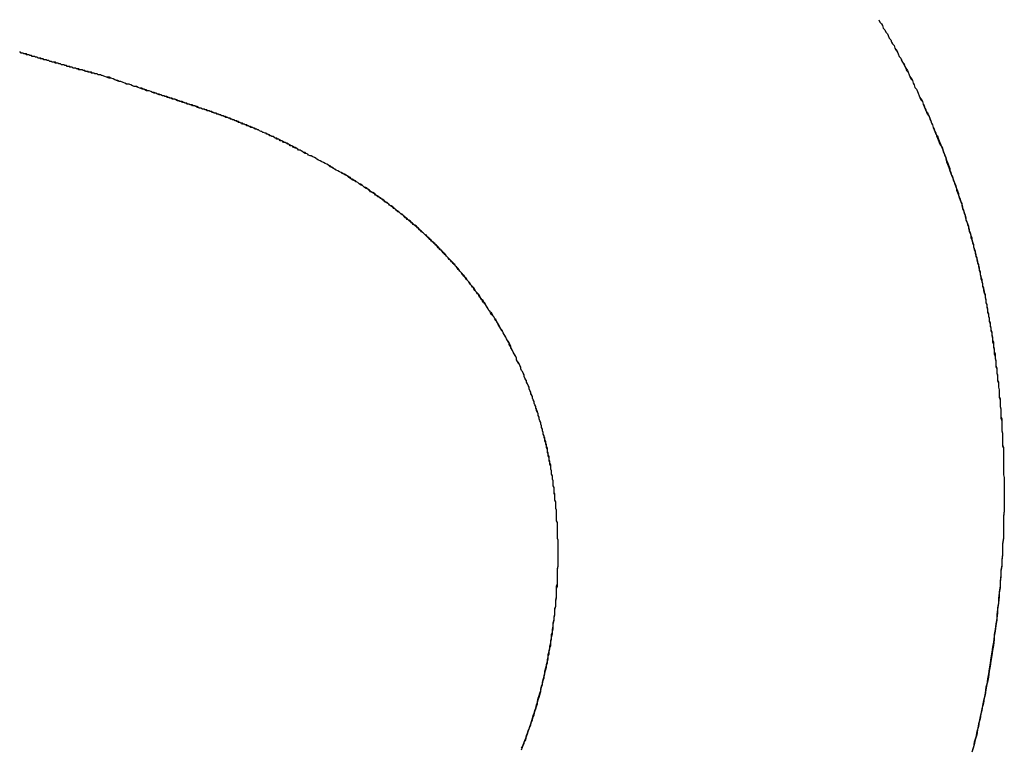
# Model space of a CAD drawing. Extents: x -55 to 3310, y -427 to 1727.
# Tile 38 of 79: x 1014.911 to 1016.09, y 529.689 to 530.56. Entities that reach past the tile are written whole.
import ezdxf

# ---------------------------------------------------------------- set-up
doc = ezdxf.new("R2010")
doc.units = 0
doc.linetypes.add('DURCHGEHEND', pattern=[0])
doc.layers.add('KF_PASSIO_SUB_15_FRONT', color=7, linetype='DURCHGEHEND')

# ---------------------------------------------------------------- blocks, each defined once
blk = doc.blocks.new('KF_PASSIO_SUB_15_FRONT')
at = {"layer": 'KF_PASSIO_SUB_15_FRONT'}
for points in [[(-214.343, -391.203, 0), (-214.342, -391.206, 0), (-214.34, -391.208, 0), (-214.339, -391.21, 0), (-214.338, -391.213, 0), (-214.336, -391.215, 0), (-214.335, -391.218, 0), (-214.333, -391.22, 0), (-214.332, -391.222, 0), (-214.331, -391.225, 0), (-214.329, -391.227, 0), (-214.328, -391.23, 0), (-214.327, -391.232, 0), (-214.325, -391.234, 0), (-214.324, -391.237, 0), (-214.323, -391.239, 0), (-214.321, -391.242, 0), (-214.32, -391.244, 0), (-214.319, -391.247, 0), (-214.317, -391.249, 0), (-214.316, -391.251, 0), (-214.315, -391.254, 0), (-214.313, -391.256, 0), (-214.312, -391.259, 0), (-214.311, -391.261, 0), (-214.31, -391.264, 0), (-214.308, -391.266, 0), (-214.307, -391.269, 0), (-214.306, -391.271, 0), (-214.305, -391.274, 0), (-214.303, -391.276, 0), (-214.302, -391.279, 0), (-214.301, -391.281, 0), (-214.3, -391.284, 0), (-214.298, -391.286, 0), (-214.297, -391.289, 0), (-214.296, -391.291, 0), (-214.295, -391.294, 0), (-214.294, -391.296, 0), (-214.293, -391.299, 0), (-214.291, -391.301, 0), (-214.29, -391.304, 0), (-214.289, -391.306, 0), (-214.288, -391.309, 0), (-214.287, -391.311, 0), (-214.286, -391.314, 0), (-214.285, -391.316, 0), (-214.283, -391.319, 0), (-214.282, -391.321, 0), (-214.281, -391.324, 0), (-214.28, -391.327, 0), (-214.279, -391.329, 0), (-214.278, -391.332, 0), (-214.277, -391.334, 0), (-214.276, -391.337, 0), (-214.275, -391.339, 0), (-214.274, -391.342, 0), (-214.273, -391.345, 0), (-214.272, -391.347, 0), (-214.271, -391.35, 0), (-214.27, -391.352, 0), (-214.268, -391.355, 0), (-214.267, -391.357, 0), (-214.266, -391.36, 0), (-214.265, -391.363, 0), (-214.264, -391.365, 0), (-214.263, -391.368, 0), (-214.263, -391.37, 0), (-214.262, -391.373, 0), (-214.261, -391.376, 0), (-214.26, -391.378, 0), (-214.259, -391.381, 0), (-214.258, -391.384, 0), (-214.257, -391.386, 0), (-214.256, -391.389, 0), (-214.255, -391.391, 0), (-214.254, -391.394, 0), (-214.253, -391.397, 0), (-214.252, -391.399, 0), (-214.251, -391.402, 0), (-214.25, -391.405, 0), (-214.25, -391.407, 0), (-214.249, -391.41, 0), (-214.248, -391.413, 0), (-214.247, -391.415, 0), (-214.246, -391.418, 0), (-214.245, -391.421, 0), (-214.244, -391.423, 0), (-214.244, -391.426, 0), (-214.243, -391.429, 0), (-214.242, -391.431, 0), (-214.241, -391.434, 0), (-214.24, -391.437, 0), (-214.24, -391.439, 0), (-214.239, -391.442, 0), (-214.238, -391.445, 0), (-214.237, -391.447, 0), (-214.236, -391.45, 0), (-214.236, -391.453, 0), (-214.235, -391.456, 0), (-214.234, -391.458, 0), (-214.233, -391.461, 0), (-214.233, -391.464, 0), (-214.232, -391.466, 0), (-214.231, -391.469, 0), (-214.23, -391.472, 0), (-214.23, -391.475, 0), (-214.229, -391.477, 0), (-214.228, -391.48, 0), (-214.228, -391.483, 0), (-214.227, -391.486, 0), (-214.226, -391.488, 0), (-214.226, -391.491, 0), (-214.225, -391.494, 0), (-214.224, -391.496, 0), (-214.224, -391.499, 0), (-214.223, -391.502, 0), (-214.222, -391.505, 0), (-214.222, -391.508, 0), (-214.221, -391.51, 0), (-214.221, -391.513, 0), (-214.22, -391.516, 0), (-214.219, -391.519, 0), (-214.219, -391.521, 0), (-214.218, -391.524, 0), (-214.218, -391.527, 0), (-214.217, -391.53, 0), (-214.216, -391.532, 0), (-214.216, -391.535, 0), (-214.215, -391.538, 0), (-214.215, -391.541, 0), (-214.214, -391.544, 0), (-214.214, -391.546, 0), (-214.213, -391.549, 0), (-214.213, -391.552, 0), (-214.212, -391.555, 0), (-214.212, -391.558, 0), (-214.211, -391.56, 0), (-214.211, -391.563, 0), (-214.21, -391.566, 0), (-214.21, -391.569, 0), (-214.209, -391.572, 0), (-214.209, -391.574, 0), (-214.208, -391.577, 0), (-214.208, -391.58, 0), (-214.207, -391.583, 0), (-214.207, -391.586, 0), (-214.207, -391.589, 0), (-214.206, -391.591, 0), (-214.206, -391.594, 0), (-214.205, -391.597, 0), (-214.205, -391.6, 0), (-214.205, -391.603, 0), (-214.204, -391.606, 0), (-214.204, -391.608, 0), (-214.203, -391.611, 0), (-214.203, -391.614, 0), (-214.203, -391.617, 0), (-214.202, -391.62, 0), (-214.202, -391.623, 0), (-214.202, -391.626, 0), (-214.201, -391.628, 0), (-214.201, -391.631, 0), (-214.201, -391.634, 0), (-214.2, -391.637, 0), (-214.2, -391.64, 0), (-214.2, -391.643, 0), (-214.199, -391.646, 0), (-214.199, -391.649, 0), (-214.199, -391.651, 0), (-214.199, -391.654, 0), (-214.198, -391.657, 0), (-214.198, -391.66, 0), (-214.198, -391.663, 0), (-214.198, -391.666, 0), (-214.197, -391.669, 0), (-214.197, -391.672, 0), (-214.197, -391.675, 0), (-214.197, -391.677, 0), (-214.197, -391.68, 0), (-214.196, -391.683, 0), (-214.196, -391.686, 0), (-214.196, -391.689, 0), (-214.196, -391.692, 0), (-214.196, -391.695, 0), (-214.195, -391.698, 0), (-214.195, -391.701, 0), (-214.195, -391.704, 0), (-214.195, -391.707, 0), (-214.195, -391.709, 0), (-214.195, -391.712, 0), (-214.194, -391.715, 0), (-214.194, -391.718, 0), (-214.194, -391.721, 0), (-214.194, -391.724, 0), (-214.194, -391.727, 0), (-214.194, -391.73, 0), (-214.194, -391.733, 0), (-214.194, -391.736, 0), (-214.194, -391.739, 0), (-214.194, -391.742, 0), (-214.194, -391.745, 0), (-214.194, -391.748, 0), (-214.193, -391.751, 0), (-214.193, -391.753, 0), (-214.193, -391.756, 0), (-214.193, -391.759, 0), (-214.193, -391.762, 0), (-214.193, -391.765, 0), (-214.193, -391.768, 0), (-214.193, -391.771, 0)], [(-214.343, -391.203, 0), (-214.342, -391.206, 0), (-214.34, -391.208, 0), (-214.339, -391.21, 0), (-214.338, -391.213, 0), (-214.336, -391.215, 0), (-214.335, -391.218, 0), (-214.333, -391.22, 0), (-214.332, -391.222, 0), (-214.331, -391.225, 0), (-214.329, -391.227, 0), (-214.328, -391.23, 0), (-214.327, -391.232, 0), (-214.325, -391.234, 0), (-214.324, -391.237, 0), (-214.322, -391.239, 0), (-214.321, -391.242, 0), (-214.32, -391.244, 0), (-214.319, -391.247, 0), (-214.317, -391.249, 0), (-214.316, -391.252, 0), (-214.315, -391.254, 0), (-214.313, -391.257, 0), (-214.312, -391.259, 0), (-214.311, -391.261, 0), (-214.309, -391.264, 0), (-214.308, -391.266, 0), (-214.307, -391.269, 0), (-214.306, -391.271, 0), (-214.304, -391.274, 0), (-214.303, -391.276, 0), (-214.302, -391.279, 0), (-214.301, -391.281, 0), (-214.3, -391.284, 0), (-214.298, -391.286, 0), (-214.297, -391.289, 0), (-214.296, -391.291, 0), (-214.295, -391.294, 0), (-214.294, -391.296, 0), (-214.292, -391.299, 0), (-214.291, -391.301, 0), (-214.29, -391.304, 0), (-214.289, -391.307, 0), (-214.288, -391.309, 0), (-214.287, -391.312, 0), (-214.285, -391.314, 0), (-214.284, -391.317, 0), (-214.283, -391.319, 0), (-214.282, -391.322, 0), (-214.281, -391.324, 0), (-214.28, -391.327, 0), (-214.279, -391.329, 0), (-214.278, -391.332, 0), (-214.277, -391.335, 0), (-214.276, -391.337, 0), (-214.275, -391.34, 0), (-214.273, -391.342, 0), (-214.272, -391.345, 0), (-214.271, -391.348, 0), (-214.27, -391.35, 0), (-214.269, -391.353, 0), (-214.268, -391.355, 0), (-214.267, -391.358, 0), (-214.266, -391.361, 0), (-214.265, -391.363, 0), (-214.264, -391.366, 0), (-214.263, -391.368, 0), (-214.262, -391.371, 0), (-214.261, -391.374, 0), (-214.26, -391.376, 0), (-214.259, -391.379, 0), (-214.258, -391.381, 0), (-214.258, -391.384, 0), (-214.257, -391.387, 0), (-214.256, -391.389, 0), (-214.255, -391.392, 0), (-214.254, -391.395, 0), (-214.253, -391.397, 0), (-214.252, -391.4, 0), (-214.251, -391.403, 0), (-214.25, -391.405, 0), (-214.249, -391.408, 0), (-214.248, -391.411, 0), (-214.248, -391.413, 0), (-214.247, -391.416, 0), (-214.246, -391.419, 0), (-214.245, -391.421, 0), (-214.244, -391.424, 0), (-214.243, -391.427, 0), (-214.243, -391.429, 0), (-214.242, -391.432, 0), (-214.241, -391.435, 0), (-214.24, -391.437, 0), (-214.239, -391.44, 0), (-214.239, -391.443, 0), (-214.238, -391.445, 0), (-214.237, -391.448, 0), (-214.236, -391.451, 0), (-214.235, -391.454, 0), (-214.235, -391.456, 0), (-214.234, -391.459, 0), (-214.233, -391.462, 0), (-214.232, -391.464, 0), (-214.232, -391.467, 0), (-214.231, -391.47, 0), (-214.23, -391.473, 0), (-214.23, -391.475, 0), (-214.229, -391.478, 0), (-214.228, -391.481, 0), (-214.227, -391.484, 0), (-214.227, -391.486, 0), (-214.226, -391.489, 0), (-214.225, -391.492, 0), (-214.225, -391.494, 0), (-214.224, -391.497, 0), (-214.223, -391.5, 0), (-214.223, -391.503, 0), (-214.222, -391.506, 0), (-214.222, -391.508, 0), (-214.221, -391.511, 0), (-214.22, -391.514, 0), (-214.22, -391.517, 0), (-214.219, -391.519, 0), (-214.219, -391.522, 0), (-214.218, -391.525, 0), (-214.217, -391.528, 0), (-214.217, -391.53, 0), (-214.216, -391.533, 0), (-214.216, -391.536, 0), (-214.215, -391.539, 0), (-214.215, -391.542, 0), (-214.214, -391.544, 0), (-214.214, -391.547, 0), (-214.213, -391.55, 0), (-214.213, -391.553, 0), (-214.212, -391.556, 0), (-214.212, -391.558, 0), (-214.211, -391.561, 0), (-214.211, -391.564, 0), (-214.21, -391.567, 0), (-214.21, -391.57, 0), (-214.209, -391.572, 0), (-214.209, -391.575, 0), (-214.208, -391.578, 0), (-214.208, -391.581, 0), (-214.207, -391.584, 0), (-214.207, -391.587, 0), (-214.206, -391.589, 0), (-214.206, -391.592, 0), (-214.206, -391.595, 0), (-214.205, -391.598, 0), (-214.205, -391.601, 0), (-214.204, -391.603, 0), (-214.204, -391.606, 0), (-214.204, -391.609, 0), (-214.203, -391.612, 0), (-214.203, -391.615, 0), (-214.203, -391.618, 0), (-214.202, -391.621, 0), (-214.202, -391.623, 0), (-214.202, -391.626, 0), (-214.201, -391.629, 0), (-214.201, -391.632, 0), (-214.201, -391.635, 0), (-214.2, -391.638, 0), (-214.2, -391.641, 0), (-214.2, -391.643, 0), (-214.199, -391.646, 0), (-214.199, -391.649, 0), (-214.199, -391.652, 0), (-214.199, -391.655, 0), (-214.198, -391.658, 0), (-214.198, -391.661, 0), (-214.198, -391.664, 0), (-214.198, -391.666, 0), (-214.197, -391.669, 0), (-214.197, -391.672, 0), (-214.197, -391.675, 0), (-214.197, -391.678, 0), (-214.196, -391.681, 0), (-214.196, -391.684, 0), (-214.196, -391.687, 0), (-214.196, -391.69, 0), (-214.196, -391.692, 0), (-214.196, -391.695, 0), (-214.195, -391.698, 0), (-214.195, -391.701, 0), (-214.195, -391.704, 0), (-214.195, -391.707, 0), (-214.195, -391.71, 0), (-214.195, -391.713, 0), (-214.194, -391.716, 0), (-214.194, -391.719, 0), (-214.194, -391.721, 0), (-214.194, -391.724, 0), (-214.194, -391.727, 0), (-214.194, -391.73, 0), (-214.194, -391.733, 0), (-214.194, -391.736, 0), (-214.194, -391.739, 0), (-214.194, -391.742, 0), (-214.194, -391.745, 0), (-214.194, -391.748, 0), (-214.193, -391.751, 0), (-214.193, -391.754, 0), (-214.193, -391.757, 0), (-214.193, -391.759, 0), (-214.193, -391.762, 0), (-214.193, -391.765, 0), (-214.193, -391.768, 0), (-214.193, -391.771, 0)], [(-215.273, -391.27, 0), (-215.274, -391.27, 0), (-215.275, -391.269, 0), (-215.276, -391.269, 0), (-215.277, -391.269, 0), (-215.278, -391.269, 0), (-215.279, -391.268, 0), (-215.28, -391.268, 0), (-215.281, -391.268, 0), (-215.282, -391.268, 0), (-215.283, -391.267, 0), (-215.284, -391.267, 0), (-215.285, -391.267, 0), (-215.286, -391.267, 0), (-215.287, -391.266, 0), (-215.288, -391.266, 0), (-215.289, -391.266, 0), (-215.29, -391.266, 0), (-215.291, -391.265, 0), (-215.292, -391.265, 0), (-215.292, -391.265, 0), (-215.293, -391.265, 0), (-215.294, -391.264, 0), (-215.295, -391.264, 0), (-215.296, -391.264, 0), (-215.297, -391.263, 0), (-215.298, -391.263, 0), (-215.3, -391.263, 0), (-215.301, -391.263, 0), (-215.302, -391.262, 0), (-215.303, -391.262, 0), (-215.304, -391.262, 0), (-215.305, -391.261, 0), (-215.306, -391.261, 0), (-215.307, -391.261, 0), (-215.308, -391.261, 0), (-215.309, -391.26, 0), (-215.31, -391.26, 0), (-215.311, -391.26, 0), (-215.312, -391.26, 0), (-215.313, -391.259, 0), (-215.314, -391.259, 0), (-215.315, -391.259, 0), (-215.316, -391.258, 0), (-215.317, -391.258, 0), (-215.318, -391.258, 0), (-215.319, -391.257, 0), (-215.32, -391.257, 0), (-215.321, -391.257, 0), (-215.322, -391.257, 0), (-215.323, -391.256, 0), (-215.324, -391.256, 0), (-215.325, -391.256, 0), (-215.326, -391.255, 0), (-215.327, -391.255, 0), (-215.328, -391.255, 0), (-215.329, -391.255, 0), (-215.331, -391.254, 0), (-215.332, -391.254, 0), (-215.333, -391.254, 0), (-215.334, -391.253, 0), (-215.335, -391.253, 0), (-215.336, -391.253, 0), (-215.337, -391.252, 0), (-215.338, -391.252, 0), (-215.339, -391.252, 0), (-215.34, -391.251, 0), (-215.341, -391.251, 0), (-215.342, -391.251, 0), (-215.343, -391.251, 0), (-215.344, -391.25, 0), (-215.346, -391.25, 0), (-215.347, -391.25, 0), (-215.348, -391.249, 0), (-215.349, -391.249, 0), (-215.35, -391.249, 0), (-215.351, -391.248, 0), (-215.352, -391.248, 0), (-215.353, -391.248, 0), (-215.354, -391.247, 0), (-215.355, -391.247, 0), (-215.357, -391.247, 0), (-215.358, -391.246, 0), (-215.359, -391.246, 0), (-215.36, -391.246, 0), (-215.361, -391.245, 0), (-215.362, -391.245, 0), (-215.363, -391.245, 0), (-215.364, -391.244, 0), (-215.365, -391.244, 0), (-215.367, -391.244, 0), (-215.368, -391.243, 0), (-215.369, -391.243, 0), (-215.37, -391.243, 0), (-215.371, -391.242, 0), (-215.372, -391.242, 0)], [(-215.273, -391.27, 0), (-215.274, -391.27, 0), (-215.275, -391.269, 0), (-215.276, -391.269, 0), (-215.277, -391.269, 0), (-215.278, -391.269, 0), (-215.279, -391.268, 0), (-215.28, -391.268, 0), (-215.281, -391.268, 0), (-215.282, -391.268, 0), (-215.283, -391.267, 0), (-215.284, -391.267, 0), (-215.285, -391.267, 0), (-215.286, -391.266, 0), (-215.287, -391.266, 0), (-215.288, -391.266, 0), (-215.289, -391.266, 0), (-215.29, -391.265, 0), (-215.291, -391.265, 0), (-215.292, -391.265, 0), (-215.293, -391.265, 0), (-215.294, -391.264, 0), (-215.295, -391.264, 0), (-215.296, -391.264, 0), (-215.297, -391.263, 0), (-215.298, -391.263, 0), (-215.299, -391.263, 0), (-215.3, -391.263, 0), (-215.301, -391.262, 0), (-215.302, -391.262, 0), (-215.303, -391.262, 0), (-215.305, -391.261, 0), (-215.306, -391.261, 0), (-215.307, -391.261, 0), (-215.308, -391.261, 0), (-215.309, -391.26, 0), (-215.31, -391.26, 0), (-215.311, -391.26, 0), (-215.312, -391.259, 0), (-215.313, -391.259, 0), (-215.314, -391.259, 0), (-215.315, -391.259, 0), (-215.316, -391.258, 0), (-215.317, -391.258, 0), (-215.318, -391.258, 0), (-215.319, -391.257, 0), (-215.32, -391.257, 0), (-215.321, -391.257, 0), (-215.322, -391.257, 0), (-215.323, -391.256, 0), (-215.324, -391.256, 0), (-215.325, -391.256, 0), (-215.326, -391.255, 0), (-215.327, -391.255, 0), (-215.328, -391.255, 0), (-215.329, -391.254, 0), (-215.331, -391.254, 0), (-215.332, -391.254, 0), (-215.333, -391.254, 0), (-215.334, -391.253, 0), (-215.335, -391.253, 0), (-215.336, -391.253, 0), (-215.337, -391.252, 0), (-215.338, -391.252, 0), (-215.339, -391.252, 0), (-215.34, -391.251, 0), (-215.341, -391.251, 0), (-215.342, -391.251, 0), (-215.343, -391.251, 0), (-215.344, -391.25, 0), (-215.345, -391.25, 0), (-215.346, -391.25, 0), (-215.347, -391.249, 0), (-215.349, -391.249, 0), (-215.35, -391.249, 0), (-215.351, -391.248, 0), (-215.352, -391.248, 0), (-215.353, -391.248, 0), (-215.354, -391.247, 0), (-215.355, -391.247, 0), (-215.356, -391.247, 0), (-215.357, -391.247, 0), (-215.358, -391.246, 0), (-215.359, -391.246, 0), (-215.36, -391.246, 0), (-215.361, -391.245, 0), (-215.362, -391.245, 0), (-215.364, -391.245, 0), (-215.365, -391.244, 0), (-215.366, -391.244, 0), (-215.367, -391.244, 0), (-215.368, -391.243, 0), (-215.369, -391.243, 0), (-215.37, -391.243, 0), (-215.371, -391.242, 0), (-215.372, -391.242, 0)], [(-215.019, -391.368, 0), (-215.021, -391.367, 0), (-215.023, -391.366, 0), (-215.024, -391.366, 0), (-215.026, -391.365, 0), (-215.027, -391.364, 0), (-215.029, -391.363, 0), (-215.03, -391.362, 0), (-215.032, -391.362, 0), (-215.033, -391.361, 0), (-215.035, -391.36, 0), (-215.036, -391.359, 0), (-215.038, -391.359, 0), (-215.039, -391.358, 0), (-215.041, -391.357, 0), (-215.042, -391.356, 0), (-215.044, -391.356, 0), (-215.045, -391.355, 0), (-215.046, -391.354, 0), (-215.048, -391.354, 0), (-215.049, -391.353, 0), (-215.05, -391.352, 0), (-215.052, -391.351, 0), (-215.053, -391.351, 0), (-215.054, -391.35, 0), (-215.056, -391.35, 0), (-215.057, -391.349, 0), (-215.058, -391.348, 0), (-215.06, -391.348, 0), (-215.061, -391.347, 0), (-215.062, -391.346, 0), (-215.064, -391.346, 0), (-215.065, -391.345, 0), (-215.066, -391.345, 0), (-215.067, -391.344, 0), (-215.069, -391.343, 0), (-215.07, -391.343, 0), (-215.071, -391.342, 0), (-215.072, -391.342, 0), (-215.074, -391.341, 0), (-215.075, -391.34, 0), (-215.076, -391.34, 0), (-215.077, -391.339, 0), (-215.078, -391.339, 0), (-215.08, -391.338, 0), (-215.081, -391.338, 0), (-215.082, -391.337, 0), (-215.083, -391.337, 0), (-215.085, -391.336, 0), (-215.086, -391.335, 0), (-215.087, -391.335, 0), (-215.088, -391.334, 0), (-215.089, -391.334, 0), (-215.091, -391.333, 0), (-215.092, -391.333, 0), (-215.093, -391.332, 0), (-215.094, -391.332, 0), (-215.096, -391.331, 0), (-215.097, -391.331, 0), (-215.098, -391.33, 0), (-215.099, -391.33, 0), (-215.1, -391.329, 0), (-215.102, -391.329, 0), (-215.103, -391.328, 0), (-215.104, -391.328, 0), (-215.105, -391.327, 0), (-215.107, -391.327, 0), (-215.108, -391.326, 0), (-215.109, -391.326, 0), (-215.11, -391.325, 0), (-215.112, -391.325, 0), (-215.113, -391.324, 0), (-215.114, -391.324, 0), (-215.116, -391.323, 0), (-215.117, -391.323, 0), (-215.118, -391.322, 0), (-215.119, -391.322, 0), (-215.121, -391.321, 0), (-215.122, -391.321, 0), (-215.123, -391.32, 0), (-215.125, -391.32, 0), (-215.126, -391.319, 0), (-215.127, -391.319, 0), (-215.129, -391.318, 0), (-215.13, -391.318, 0), (-215.132, -391.317, 0), (-215.133, -391.317, 0), (-215.134, -391.316, 0), (-215.136, -391.316, 0), (-215.137, -391.315, 0), (-215.139, -391.315, 0), (-215.14, -391.314, 0), (-215.141, -391.314, 0), (-215.143, -391.313, 0), (-215.144, -391.313, 0), (-215.146, -391.312, 0), (-215.147, -391.312, 0), (-215.149, -391.311, 0), (-215.15, -391.311, 0), (-215.152, -391.31, 0), (-215.153, -391.31, 0), (-215.155, -391.309, 0), (-215.157, -391.309, 0), (-215.158, -391.308, 0), (-215.16, -391.307, 0), (-215.161, -391.307, 0), (-215.163, -391.306, 0), (-215.165, -391.306, 0), (-215.166, -391.305, 0), (-215.168, -391.305, 0), (-215.17, -391.304, 0), (-215.171, -391.304, 0), (-215.173, -391.303, 0), (-215.175, -391.302, 0), (-215.177, -391.302, 0), (-215.178, -391.301, 0), (-215.18, -391.301, 0), (-215.182, -391.3, 0), (-215.184, -391.299, 0), (-215.185, -391.299, 0), (-215.187, -391.298, 0), (-215.189, -391.298, 0), (-215.191, -391.297, 0), (-215.193, -391.296, 0), (-215.195, -391.296, 0), (-215.197, -391.295, 0), (-215.199, -391.294, 0), (-215.201, -391.294, 0), (-215.203, -391.293, 0), (-215.205, -391.293, 0), (-215.207, -391.292, 0), (-215.209, -391.291, 0), (-215.211, -391.291, 0), (-215.213, -391.29, 0), (-215.215, -391.289, 0), (-215.217, -391.288, 0), (-215.219, -391.288, 0), (-215.221, -391.287, 0), (-215.223, -391.286, 0), (-215.225, -391.286, 0), (-215.228, -391.285, 0), (-215.23, -391.284, 0), (-215.232, -391.283, 0), (-215.234, -391.283, 0), (-215.237, -391.282, 0), (-215.239, -391.281, 0), (-215.241, -391.28, 0), (-215.243, -391.28, 0), (-215.246, -391.279, 0), (-215.248, -391.278, 0), (-215.251, -391.277, 0), (-215.253, -391.277, 0), (-215.255, -391.276, 0), (-215.258, -391.275, 0), (-215.26, -391.274, 0), (-215.263, -391.273, 0), (-215.265, -391.273, 0), (-215.268, -391.272, 0), (-215.27, -391.271, 0), (-215.273, -391.27, 0)], [(-215.019, -391.368, 0), (-215.021, -391.367, 0), (-215.023, -391.366, 0), (-215.024, -391.366, 0), (-215.026, -391.365, 0), (-215.027, -391.364, 0), (-215.029, -391.363, 0), (-215.03, -391.363, 0), (-215.032, -391.362, 0), (-215.033, -391.361, 0), (-215.035, -391.36, 0), (-215.036, -391.359, 0), (-215.038, -391.359, 0), (-215.039, -391.358, 0), (-215.04, -391.357, 0), (-215.042, -391.357, 0), (-215.043, -391.356, 0), (-215.045, -391.355, 0), (-215.046, -391.354, 0), (-215.047, -391.354, 0), (-215.049, -391.353, 0), (-215.05, -391.352, 0), (-215.051, -391.352, 0), (-215.053, -391.351, 0), (-215.054, -391.35, 0), (-215.055, -391.35, 0), (-215.057, -391.349, 0), (-215.058, -391.348, 0), (-215.059, -391.348, 0), (-215.061, -391.347, 0), (-215.062, -391.346, 0), (-215.063, -391.346, 0), (-215.064, -391.345, 0), (-215.066, -391.345, 0), (-215.067, -391.344, 0), (-215.068, -391.343, 0), (-215.07, -391.343, 0), (-215.071, -391.342, 0), (-215.072, -391.342, 0), (-215.073, -391.341, 0), (-215.075, -391.34, 0), (-215.076, -391.34, 0), (-215.077, -391.339, 0), (-215.078, -391.339, 0), (-215.08, -391.338, 0), (-215.081, -391.338, 0), (-215.082, -391.337, 0), (-215.083, -391.337, 0), (-215.085, -391.336, 0), (-215.086, -391.335, 0), (-215.087, -391.335, 0), (-215.088, -391.334, 0), (-215.09, -391.334, 0), (-215.091, -391.333, 0), (-215.092, -391.333, 0), (-215.093, -391.332, 0), (-215.095, -391.332, 0), (-215.096, -391.331, 0), (-215.097, -391.331, 0), (-215.098, -391.33, 0), (-215.1, -391.33, 0), (-215.101, -391.329, 0), (-215.102, -391.329, 0), (-215.103, -391.328, 0), (-215.105, -391.328, 0), (-215.106, -391.327, 0), (-215.107, -391.327, 0), (-215.108, -391.326, 0), (-215.11, -391.326, 0), (-215.111, -391.325, 0), (-215.112, -391.324, 0), (-215.114, -391.324, 0), (-215.115, -391.323, 0), (-215.116, -391.323, 0), (-215.118, -391.322, 0), (-215.119, -391.322, 0), (-215.12, -391.321, 0), (-215.122, -391.321, 0), (-215.123, -391.32, 0), (-215.124, -391.32, 0), (-215.126, -391.319, 0), (-215.127, -391.319, 0), (-215.128, -391.318, 0), (-215.13, -391.318, 0), (-215.131, -391.317, 0), (-215.132, -391.317, 0), (-215.134, -391.316, 0), (-215.135, -391.316, 0), (-215.137, -391.315, 0), (-215.138, -391.315, 0), (-215.14, -391.314, 0), (-215.141, -391.314, 0), (-215.142, -391.313, 0), (-215.144, -391.313, 0), (-215.145, -391.312, 0), (-215.147, -391.312, 0), (-215.148, -391.311, 0), (-215.15, -391.311, 0), (-215.151, -391.31, 0), (-215.153, -391.31, 0), (-215.155, -391.309, 0), (-215.156, -391.309, 0), (-215.158, -391.308, 0), (-215.159, -391.308, 0), (-215.161, -391.307, 0), (-215.162, -391.306, 0), (-215.164, -391.306, 0), (-215.166, -391.305, 0), (-215.167, -391.305, 0), (-215.169, -391.304, 0), (-215.171, -391.304, 0), (-215.172, -391.303, 0), (-215.174, -391.303, 0), (-215.176, -391.302, 0), (-215.178, -391.301, 0), (-215.179, -391.301, 0), (-215.181, -391.3, 0), (-215.183, -391.3, 0), (-215.185, -391.299, 0), (-215.186, -391.298, 0), (-215.188, -391.298, 0), (-215.19, -391.297, 0), (-215.192, -391.297, 0), (-215.194, -391.296, 0), (-215.196, -391.295, 0), (-215.198, -391.295, 0), (-215.199, -391.294, 0), (-215.201, -391.294, 0), (-215.203, -391.293, 0), (-215.205, -391.292, 0), (-215.207, -391.292, 0), (-215.209, -391.291, 0), (-215.211, -391.29, 0), (-215.213, -391.29, 0), (-215.215, -391.289, 0), (-215.217, -391.288, 0), (-215.22, -391.288, 0), (-215.222, -391.287, 0), (-215.224, -391.286, 0), (-215.226, -391.285, 0), (-215.228, -391.285, 0), (-215.23, -391.284, 0), (-215.233, -391.283, 0), (-215.235, -391.283, 0), (-215.237, -391.282, 0), (-215.239, -391.281, 0), (-215.242, -391.28, 0), (-215.244, -391.28, 0), (-215.246, -391.279, 0), (-215.248, -391.278, 0), (-215.251, -391.277, 0), (-215.253, -391.277, 0), (-215.256, -391.276, 0), (-215.258, -391.275, 0), (-215.26, -391.274, 0), (-215.263, -391.273, 0), (-215.265, -391.272, 0), (-215.268, -391.272, 0), (-215.27, -391.271, 0), (-215.273, -391.27, 0)], [(-214.727, -391.843, 0), (-214.727, -391.841, 0), (-214.727, -391.839, 0), (-214.727, -391.837, 0), (-214.727, -391.835, 0), (-214.727, -391.832, 0), (-214.727, -391.83, 0), (-214.727, -391.828, 0), (-214.727, -391.826, 0), (-214.728, -391.824, 0), (-214.728, -391.822, 0), (-214.728, -391.82, 0), (-214.728, -391.818, 0), (-214.728, -391.815, 0), (-214.728, -391.813, 0), (-214.728, -391.811, 0), (-214.728, -391.809, 0), (-214.728, -391.807, 0), (-214.728, -391.805, 0), (-214.729, -391.803, 0), (-214.729, -391.801, 0), (-214.729, -391.798, 0), (-214.729, -391.796, 0), (-214.729, -391.794, 0), (-214.729, -391.792, 0), (-214.729, -391.79, 0), (-214.73, -391.788, 0), (-214.73, -391.786, 0), (-214.73, -391.784, 0), (-214.73, -391.782, 0), (-214.73, -391.78, 0), (-214.731, -391.778, 0), (-214.731, -391.775, 0), (-214.731, -391.773, 0), (-214.731, -391.771, 0), (-214.732, -391.769, 0), (-214.732, -391.767, 0), (-214.732, -391.765, 0), (-214.732, -391.763, 0), (-214.733, -391.761, 0), (-214.733, -391.759, 0), (-214.733, -391.757, 0), (-214.733, -391.755, 0), (-214.734, -391.753, 0), (-214.734, -391.751, 0), (-214.734, -391.749, 0), (-214.735, -391.747, 0), (-214.735, -391.745, 0), (-214.735, -391.743, 0), (-214.736, -391.741, 0), (-214.736, -391.738, 0), (-214.736, -391.736, 0), (-214.737, -391.734, 0), (-214.737, -391.732, 0), (-214.738, -391.73, 0), (-214.738, -391.728, 0), (-214.738, -391.726, 0), (-214.739, -391.724, 0), (-214.739, -391.722, 0), (-214.74, -391.72, 0), (-214.74, -391.718, 0), (-214.74, -391.716, 0), (-214.741, -391.714, 0), (-214.741, -391.712, 0), (-214.742, -391.71, 0), (-214.742, -391.708, 0), (-214.743, -391.706, 0), (-214.743, -391.704, 0), (-214.744, -391.702, 0), (-214.744, -391.701, 0), (-214.745, -391.699, 0), (-214.745, -391.697, 0), (-214.746, -391.695, 0), (-214.746, -391.693, 0), (-214.747, -391.691, 0), (-214.747, -391.689, 0), (-214.748, -391.687, 0), (-214.748, -391.685, 0), (-214.749, -391.683, 0), (-214.75, -391.681, 0), (-214.75, -391.679, 0), (-214.751, -391.677, 0), (-214.751, -391.675, 0), (-214.752, -391.673, 0), (-214.753, -391.671, 0), (-214.753, -391.669, 0), (-214.754, -391.668, 0), (-214.754, -391.666, 0), (-214.755, -391.664, 0), (-214.756, -391.662, 0), (-214.756, -391.66, 0), (-214.757, -391.658, 0), (-214.758, -391.656, 0), (-214.758, -391.654, 0), (-214.759, -391.652, 0), (-214.76, -391.65, 0), (-214.76, -391.649, 0), (-214.761, -391.647, 0), (-214.762, -391.645, 0), (-214.762, -391.643, 0), (-214.763, -391.641, 0), (-214.764, -391.639, 0), (-214.765, -391.637, 0), (-214.765, -391.635, 0), (-214.766, -391.634, 0), (-214.767, -391.632, 0), (-214.768, -391.63, 0), (-214.768, -391.628, 0), (-214.769, -391.626, 0), (-214.77, -391.624, 0), (-214.771, -391.623, 0), (-214.772, -391.621, 0), (-214.772, -391.619, 0), (-214.773, -391.617, 0), (-214.774, -391.615, 0), (-214.775, -391.614, 0), (-214.776, -391.612, 0), (-214.777, -391.61, 0), (-214.777, -391.608, 0), (-214.778, -391.606, 0), (-214.779, -391.605, 0), (-214.78, -391.603, 0), (-214.781, -391.601, 0), (-214.782, -391.599, 0), (-214.783, -391.597, 0), (-214.784, -391.596, 0), (-214.784, -391.594, 0), (-214.785, -391.592, 0), (-214.786, -391.59, 0), (-214.787, -391.589, 0), (-214.788, -391.587, 0), (-214.789, -391.585, 0), (-214.79, -391.583, 0), (-214.791, -391.582, 0), (-214.792, -391.58, 0), (-214.793, -391.578, 0), (-214.794, -391.576, 0), (-214.795, -391.575, 0), (-214.796, -391.573, 0), (-214.797, -391.571, 0), (-214.798, -391.57, 0), (-214.799, -391.568, 0), (-214.8, -391.566, 0), (-214.801, -391.564, 0), (-214.802, -391.563, 0), (-214.803, -391.561, 0), (-214.804, -391.559, 0), (-214.805, -391.558, 0), (-214.806, -391.556, 0), (-214.807, -391.554, 0), (-214.808, -391.553, 0), (-214.81, -391.551, 0), (-214.811, -391.549, 0), (-214.812, -391.548, 0), (-214.813, -391.546, 0), (-214.814, -391.544, 0), (-214.815, -391.543, 0), (-214.816, -391.541, 0), (-214.817, -391.539, 0), (-214.819, -391.538, 0), (-214.82, -391.536, 0), (-214.821, -391.535, 0), (-214.822, -391.533, 0), (-214.823, -391.531, 0), (-214.824, -391.53, 0), (-214.826, -391.528, 0), (-214.827, -391.527, 0), (-214.828, -391.525, 0), (-214.829, -391.523, 0), (-214.83, -391.522, 0), (-214.832, -391.52, 0), (-214.833, -391.519, 0), (-214.834, -391.517, 0), (-214.835, -391.516, 0), (-214.837, -391.514, 0), (-214.838, -391.512, 0), (-214.839, -391.511, 0), (-214.84, -391.509, 0), (-214.842, -391.508, 0), (-214.843, -391.506, 0), (-214.844, -391.505, 0), (-214.846, -391.503, 0), (-214.847, -391.502, 0), (-214.848, -391.5, 0), (-214.849, -391.499, 0), (-214.851, -391.497, 0), (-214.852, -391.496, 0), (-214.853, -391.494, 0), (-214.855, -391.493, 0), (-214.856, -391.491, 0), (-214.858, -391.49, 0), (-214.859, -391.488, 0), (-214.86, -391.487, 0), (-214.862, -391.485, 0), (-214.863, -391.484, 0), (-214.864, -391.482, 0), (-214.866, -391.481, 0), (-214.867, -391.479, 0), (-214.869, -391.478, 0), (-214.87, -391.476, 0), (-214.871, -391.475, 0), (-214.873, -391.473, 0), (-214.874, -391.472, 0), (-214.876, -391.471, 0), (-214.877, -391.469, 0), (-214.879, -391.468, 0), (-214.88, -391.466, 0), (-214.882, -391.465, 0), (-214.883, -391.464, 0), (-214.885, -391.462, 0), (-214.886, -391.461, 0), (-214.888, -391.459, 0), (-214.889, -391.458, 0), (-214.891, -391.457, 0), (-214.892, -391.455, 0), (-214.894, -391.454, 0), (-214.895, -391.452, 0), (-214.897, -391.451, 0), (-214.898, -391.45, 0), (-214.9, -391.448, 0), (-214.901, -391.447, 0), (-214.903, -391.446, 0), (-214.904, -391.444, 0), (-214.906, -391.443, 0), (-214.908, -391.442, 0), (-214.909, -391.44, 0), (-214.911, -391.439, 0), (-214.912, -391.438, 0), (-214.914, -391.436, 0), (-214.916, -391.435, 0), (-214.917, -391.434, 0), (-214.919, -391.433, 0), (-214.921, -391.431, 0), (-214.922, -391.43, 0), (-214.924, -391.429, 0), (-214.925, -391.427, 0), (-214.927, -391.426, 0), (-214.929, -391.425, 0), (-214.93, -391.424, 0), (-214.932, -391.422, 0), (-214.934, -391.421, 0), (-214.935, -391.42, 0), (-214.937, -391.419, 0), (-214.939, -391.417, 0), (-214.941, -391.416, 0), (-214.942, -391.415, 0), (-214.944, -391.414, 0), (-214.946, -391.413, 0), (-214.947, -391.411, 0), (-214.949, -391.41, 0), (-214.951, -391.409, 0), (-214.953, -391.408, 0), (-214.954, -391.407, 0), (-214.956, -391.405, 0), (-214.958, -391.404, 0), (-214.96, -391.403, 0), (-214.961, -391.402, 0), (-214.963, -391.401, 0), (-214.965, -391.4, 0), (-214.967, -391.398, 0), (-214.969, -391.397, 0), (-214.97, -391.396, 0), (-214.972, -391.395, 0), (-214.974, -391.394, 0), (-214.976, -391.393, 0), (-214.978, -391.392, 0), (-214.98, -391.39, 0), (-214.981, -391.389, 0), (-214.983, -391.388, 0), (-214.985, -391.387, 0), (-214.987, -391.386, 0), (-214.989, -391.385, 0), (-214.991, -391.384, 0), (-214.993, -391.383, 0), (-214.994, -391.382, 0), (-214.996, -391.381, 0), (-214.998, -391.38, 0), (-215, -391.379, 0), (-215.002, -391.377, 0), (-215.004, -391.376, 0), (-215.006, -391.375, 0), (-215.008, -391.374, 0), (-215.01, -391.373, 0), (-215.012, -391.372, 0), (-215.014, -391.371, 0), (-215.016, -391.37, 0), (-215.017, -391.369, 0), (-215.019, -391.368, 0)], [(-214.727, -391.843, 0), (-214.727, -391.841, 0), (-214.727, -391.839, 0), (-214.727, -391.837, 0), (-214.727, -391.835, 0), (-214.727, -391.833, 0), (-214.727, -391.83, 0), (-214.727, -391.828, 0), (-214.727, -391.826, 0), (-214.728, -391.824, 0), (-214.728, -391.822, 0), (-214.728, -391.82, 0), (-214.728, -391.818, 0), (-214.728, -391.816, 0), (-214.728, -391.813, 0), (-214.728, -391.811, 0), (-214.728, -391.809, 0), (-214.728, -391.807, 0), (-214.728, -391.805, 0), (-214.729, -391.803, 0), (-214.729, -391.801, 0), (-214.729, -391.799, 0), (-214.729, -391.797, 0), (-214.729, -391.795, 0), (-214.729, -391.792, 0), (-214.729, -391.79, 0), (-214.73, -391.788, 0), (-214.73, -391.786, 0), (-214.73, -391.784, 0), (-214.73, -391.782, 0), (-214.73, -391.78, 0), (-214.731, -391.778, 0), (-214.731, -391.776, 0), (-214.731, -391.774, 0), (-214.731, -391.772, 0), (-214.732, -391.77, 0), (-214.732, -391.768, 0), (-214.732, -391.765, 0), (-214.732, -391.763, 0), (-214.733, -391.761, 0), (-214.733, -391.759, 0), (-214.733, -391.757, 0), (-214.733, -391.755, 0), (-214.734, -391.753, 0), (-214.734, -391.751, 0), (-214.734, -391.749, 0), (-214.735, -391.747, 0), (-214.735, -391.745, 0), (-214.735, -391.743, 0), (-214.736, -391.741, 0), (-214.736, -391.739, 0), (-214.736, -391.737, 0), (-214.737, -391.735, 0), (-214.737, -391.733, 0), (-214.738, -391.731, 0), (-214.738, -391.729, 0), (-214.738, -391.727, 0), (-214.739, -391.725, 0), (-214.739, -391.723, 0), (-214.74, -391.721, 0), (-214.74, -391.719, 0), (-214.74, -391.717, 0), (-214.741, -391.715, 0), (-214.741, -391.713, 0), (-214.742, -391.711, 0), (-214.742, -391.709, 0), (-214.743, -391.707, 0), (-214.743, -391.705, 0), (-214.744, -391.703, 0), (-214.744, -391.701, 0), (-214.745, -391.699, 0), (-214.745, -391.697, 0), (-214.746, -391.695, 0), (-214.746, -391.693, 0), (-214.747, -391.691, 0), (-214.747, -391.689, 0), (-214.748, -391.687, 0), (-214.748, -391.685, 0), (-214.749, -391.683, 0), (-214.75, -391.681, 0), (-214.75, -391.679, 0), (-214.751, -391.677, 0), (-214.751, -391.675, 0), (-214.752, -391.673, 0), (-214.752, -391.672, 0), (-214.753, -391.67, 0), (-214.754, -391.668, 0), (-214.754, -391.666, 0), (-214.755, -391.664, 0), (-214.756, -391.662, 0), (-214.756, -391.66, 0), (-214.757, -391.658, 0), (-214.758, -391.656, 0), (-214.758, -391.654, 0), (-214.759, -391.652, 0), (-214.76, -391.651, 0), (-214.76, -391.649, 0), (-214.761, -391.647, 0), (-214.762, -391.645, 0), (-214.762, -391.643, 0), (-214.763, -391.641, 0), (-214.764, -391.639, 0), (-214.765, -391.637, 0), (-214.765, -391.636, 0), (-214.766, -391.634, 0), (-214.767, -391.632, 0), (-214.768, -391.63, 0), (-214.768, -391.628, 0), (-214.769, -391.626, 0), (-214.77, -391.624, 0), (-214.771, -391.623, 0), (-214.772, -391.621, 0), (-214.772, -391.619, 0), (-214.773, -391.617, 0), (-214.774, -391.615, 0), (-214.775, -391.613, 0), (-214.776, -391.612, 0), (-214.777, -391.61, 0), (-214.777, -391.608, 0), (-214.778, -391.606, 0), (-214.779, -391.604, 0), (-214.78, -391.603, 0), (-214.781, -391.601, 0), (-214.782, -391.599, 0), (-214.783, -391.597, 0), (-214.784, -391.595, 0), (-214.785, -391.594, 0), (-214.786, -391.592, 0), (-214.786, -391.59, 0), (-214.787, -391.588, 0), (-214.788, -391.587, 0), (-214.789, -391.585, 0), (-214.79, -391.583, 0), (-214.791, -391.581, 0), (-214.792, -391.58, 0), (-214.793, -391.578, 0), (-214.794, -391.576, 0), (-214.795, -391.574, 0), (-214.796, -391.573, 0), (-214.797, -391.571, 0), (-214.798, -391.569, 0), (-214.799, -391.567, 0), (-214.8, -391.566, 0), (-214.801, -391.564, 0), (-214.802, -391.562, 0), (-214.803, -391.561, 0), (-214.804, -391.559, 0), (-214.806, -391.557, 0), (-214.807, -391.556, 0), (-214.808, -391.554, 0), (-214.809, -391.552, 0), (-214.81, -391.551, 0), (-214.811, -391.549, 0), (-214.812, -391.547, 0), (-214.813, -391.546, 0), (-214.814, -391.544, 0), (-214.815, -391.542, 0), (-214.817, -391.541, 0), (-214.818, -391.539, 0), (-214.819, -391.537, 0), (-214.82, -391.536, 0), (-214.821, -391.534, 0), (-214.822, -391.532, 0), (-214.824, -391.531, 0), (-214.825, -391.529, 0), (-214.826, -391.528, 0), (-214.827, -391.526, 0), (-214.828, -391.524, 0), (-214.83, -391.523, 0), (-214.831, -391.521, 0), (-214.832, -391.52, 0), (-214.833, -391.518, 0), (-214.835, -391.516, 0), (-214.836, -391.515, 0), (-214.837, -391.513, 0), (-214.838, -391.512, 0), (-214.84, -391.51, 0), (-214.841, -391.509, 0), (-214.842, -391.507, 0), (-214.843, -391.506, 0), (-214.845, -391.504, 0), (-214.846, -391.502, 0), (-214.847, -391.501, 0), (-214.849, -391.499, 0), (-214.85, -391.498, 0), (-214.851, -391.496, 0), (-214.853, -391.495, 0), (-214.854, -391.493, 0), (-214.855, -391.492, 0), (-214.857, -391.49, 0), (-214.858, -391.489, 0), (-214.86, -391.487, 0), (-214.861, -391.486, 0), (-214.862, -391.484, 0), (-214.864, -391.483, 0), (-214.865, -391.482, 0), (-214.866, -391.48, 0), (-214.868, -391.479, 0), (-214.869, -391.477, 0), (-214.871, -391.476, 0), (-214.872, -391.474, 0), (-214.874, -391.473, 0), (-214.875, -391.471, 0), (-214.876, -391.47, 0), (-214.878, -391.469, 0), (-214.879, -391.467, 0), (-214.881, -391.466, 0), (-214.882, -391.464, 0), (-214.884, -391.463, 0), (-214.885, -391.461, 0), (-214.887, -391.46, 0), (-214.888, -391.459, 0), (-214.89, -391.457, 0), (-214.891, -391.456, 0), (-214.893, -391.455, 0), (-214.894, -391.453, 0), (-214.896, -391.452, 0), (-214.897, -391.45, 0), (-214.899, -391.449, 0), (-214.901, -391.448, 0), (-214.902, -391.446, 0), (-214.904, -391.445, 0), (-214.905, -391.444, 0), (-214.907, -391.442, 0), (-214.908, -391.441, 0), (-214.91, -391.44, 0), (-214.912, -391.438, 0), (-214.913, -391.437, 0), (-214.915, -391.436, 0), (-214.916, -391.435, 0), (-214.918, -391.433, 0), (-214.92, -391.432, 0), (-214.921, -391.431, 0), (-214.923, -391.429, 0), (-214.925, -391.428, 0), (-214.926, -391.427, 0), (-214.928, -391.426, 0), (-214.93, -391.424, 0), (-214.931, -391.423, 0), (-214.933, -391.422, 0), (-214.935, -391.421, 0), (-214.936, -391.419, 0), (-214.938, -391.418, 0), (-214.94, -391.417, 0), (-214.941, -391.416, 0), (-214.943, -391.415, 0), (-214.945, -391.413, 0), (-214.946, -391.412, 0), (-214.948, -391.411, 0), (-214.95, -391.41, 0), (-214.952, -391.409, 0), (-214.953, -391.407, 0), (-214.955, -391.406, 0), (-214.957, -391.405, 0), (-214.959, -391.404, 0), (-214.96, -391.403, 0), (-214.962, -391.401, 0), (-214.964, -391.4, 0), (-214.966, -391.399, 0), (-214.967, -391.398, 0), (-214.969, -391.397, 0), (-214.971, -391.396, 0), (-214.973, -391.395, 0), (-214.975, -391.394, 0), (-214.976, -391.392, 0), (-214.978, -391.391, 0), (-214.98, -391.39, 0), (-214.982, -391.389, 0), (-214.984, -391.388, 0), (-214.986, -391.387, 0), (-214.987, -391.386, 0), (-214.989, -391.385, 0), (-214.991, -391.384, 0), (-214.993, -391.383, 0), (-214.995, -391.382, 0), (-214.997, -391.38, 0), (-214.999, -391.379, 0), (-215, -391.378, 0), (-215.002, -391.377, 0), (-215.004, -391.376, 0), (-215.006, -391.375, 0), (-215.008, -391.374, 0), (-215.01, -391.373, 0), (-215.012, -391.372, 0), (-215.014, -391.371, 0), (-215.016, -391.37, 0), (-215.017, -391.369, 0), (-215.019, -391.368, 0)], [(-214.193, -391.771, 0), (-214.193, -391.778, 0), (-214.193, -391.784, 0), (-214.193, -391.791, 0), (-214.194, -391.798, 0), (-214.194, -391.804, 0), (-214.194, -391.811, 0), (-214.194, -391.817, 0), (-214.194, -391.824, 0), (-214.195, -391.831, 0), (-214.195, -391.837, 0), (-214.195, -391.844, 0), (-214.196, -391.85, 0), (-214.196, -391.857, 0), (-214.197, -391.863, 0), (-214.197, -391.87, 0), (-214.198, -391.876, 0), (-214.198, -391.883, 0), (-214.199, -391.889, 0), (-214.2, -391.896, 0), (-214.2, -391.902, 0), (-214.201, -391.909, 0), (-214.202, -391.915, 0), (-214.202, -391.922, 0), (-214.203, -391.928, 0), (-214.204, -391.935, 0), (-214.205, -391.941, 0), (-214.206, -391.948, 0), (-214.207, -391.954, 0), (-214.208, -391.96, 0), (-214.209, -391.967, 0), (-214.21, -391.973, 0), (-214.211, -391.98, 0), (-214.212, -391.986, 0), (-214.213, -391.992, 0), (-214.214, -391.999, 0), (-214.215, -392.005, 0), (-214.216, -392.011, 0), (-214.218, -392.018, 0), (-214.219, -392.024, 0), (-214.22, -392.03, 0), (-214.222, -392.037, 0), (-214.223, -392.043, 0), (-214.224, -392.049, 0), (-214.226, -392.055, 0), (-214.227, -392.062, 0), (-214.229, -392.068, 0), (-214.23, -392.074, 0), (-214.232, -392.08, 0)], [(-214.193, -391.771, 0), (-214.193, -391.778, 0), (-214.193, -391.784, 0), (-214.193, -391.791, 0), (-214.194, -391.797, 0), (-214.194, -391.804, 0), (-214.194, -391.81, 0), (-214.194, -391.817, 0), (-214.194, -391.823, 0), (-214.195, -391.83, 0), (-214.195, -391.836, 0), (-214.195, -391.843, 0), (-214.196, -391.849, 0), (-214.196, -391.856, 0), (-214.197, -391.862, 0), (-214.197, -391.868, 0), (-214.198, -391.875, 0), (-214.198, -391.881, 0), (-214.199, -391.888, 0), (-214.199, -391.894, 0), (-214.2, -391.901, 0), (-214.201, -391.907, 0), (-214.201, -391.913, 0), (-214.202, -391.92, 0), (-214.203, -391.926, 0), (-214.204, -391.933, 0), (-214.205, -391.939, 0), (-214.205, -391.945, 0), (-214.206, -391.952, 0), (-214.207, -391.958, 0), (-214.208, -391.964, 0), (-214.209, -391.971, 0), (-214.21, -391.977, 0), (-214.211, -391.983, 0), (-214.212, -391.99, 0), (-214.213, -391.996, 0), (-214.215, -392.002, 0), (-214.216, -392.009, 0), (-214.217, -392.015, 0), (-214.218, -392.021, 0), (-214.22, -392.028, 0), (-214.221, -392.034, 0), (-214.222, -392.04, 0), (-214.224, -392.046, 0), (-214.225, -392.053, 0), (-214.226, -392.059, 0), (-214.228, -392.065, 0), (-214.229, -392.071, 0), (-214.231, -392.077, 0)], [(-214.771, -392.075, 0), (-214.769, -392.072, 0), (-214.768, -392.069, 0), (-214.767, -392.066, 0), (-214.766, -392.063, 0), (-214.765, -392.06, 0), (-214.764, -392.057, 0), (-214.763, -392.054, 0), (-214.761, -392.05, 0), (-214.76, -392.047, 0), (-214.759, -392.044, 0), (-214.758, -392.041, 0), (-214.757, -392.038, 0), (-214.756, -392.035, 0), (-214.755, -392.031, 0), (-214.754, -392.028, 0), (-214.753, -392.025, 0), (-214.752, -392.022, 0), (-214.752, -392.019, 0), (-214.751, -392.015, 0), (-214.75, -392.012, 0), (-214.749, -392.009, 0), (-214.748, -392.006, 0), (-214.747, -392.002, 0), (-214.746, -391.999, 0), (-214.746, -391.996, 0), (-214.745, -391.993, 0), (-214.744, -391.989, 0), (-214.743, -391.986, 0), (-214.743, -391.983, 0), (-214.742, -391.979, 0), (-214.741, -391.976, 0), (-214.74, -391.973, 0), (-214.74, -391.969, 0), (-214.739, -391.966, 0), (-214.739, -391.963, 0), (-214.738, -391.959, 0), (-214.737, -391.956, 0), (-214.737, -391.953, 0), (-214.736, -391.949, 0), (-214.736, -391.946, 0), (-214.735, -391.943, 0), (-214.735, -391.939, 0), (-214.734, -391.936, 0), (-214.734, -391.933, 0), (-214.733, -391.929, 0), (-214.733, -391.926, 0), (-214.732, -391.922, 0), (-214.732, -391.919, 0), (-214.731, -391.916, 0), (-214.731, -391.912, 0), (-214.731, -391.909, 0), (-214.73, -391.905, 0), (-214.73, -391.902, 0), (-214.73, -391.899, 0), (-214.729, -391.895, 0), (-214.729, -391.892, 0), (-214.729, -391.888, 0), (-214.729, -391.885, 0), (-214.729, -391.881, 0), (-214.728, -391.878, 0), (-214.728, -391.874, 0), (-214.728, -391.871, 0), (-214.728, -391.868, 0), (-214.728, -391.864, 0), (-214.728, -391.861, 0), (-214.727, -391.857, 0), (-214.727, -391.854, 0), (-214.727, -391.85, 0), (-214.727, -391.847, 0), (-214.727, -391.843, 0)], [(-214.771, -392.077, 0), (-214.77, -392.074, 0), (-214.769, -392.071, 0), (-214.768, -392.068, 0), (-214.766, -392.065, 0), (-214.765, -392.061, 0), (-214.764, -392.058, 0), (-214.763, -392.055, 0), (-214.762, -392.052, 0), (-214.761, -392.049, 0), (-214.76, -392.046, 0), (-214.759, -392.043, 0), (-214.758, -392.039, 0), (-214.757, -392.036, 0), (-214.756, -392.033, 0), (-214.755, -392.03, 0), (-214.754, -392.027, 0), (-214.753, -392.023, 0), (-214.752, -392.02, 0), (-214.751, -392.017, 0), (-214.75, -392.014, 0), (-214.749, -392.011, 0), (-214.748, -392.007, 0), (-214.748, -392.004, 0), (-214.747, -392.001, 0), (-214.746, -391.998, 0), (-214.745, -391.994, 0), (-214.744, -391.991, 0), (-214.744, -391.988, 0), (-214.743, -391.985, 0), (-214.742, -391.981, 0), (-214.741, -391.978, 0), (-214.741, -391.975, 0), (-214.74, -391.971, 0), (-214.739, -391.968, 0), (-214.739, -391.965, 0), (-214.738, -391.962, 0), (-214.738, -391.958, 0), (-214.737, -391.955, 0), (-214.736, -391.952, 0), (-214.736, -391.948, 0), (-214.735, -391.945, 0), (-214.735, -391.942, 0), (-214.734, -391.938, 0), (-214.734, -391.935, 0), (-214.733, -391.932, 0), (-214.733, -391.928, 0), (-214.733, -391.925, 0), (-214.732, -391.921, 0), (-214.732, -391.918, 0), (-214.731, -391.915, 0), (-214.731, -391.911, 0), (-214.731, -391.908, 0), (-214.73, -391.905, 0), (-214.73, -391.901, 0), (-214.73, -391.898, 0), (-214.729, -391.894, 0), (-214.729, -391.891, 0), (-214.729, -391.888, 0), (-214.729, -391.884, 0), (-214.728, -391.881, 0), (-214.728, -391.877, 0), (-214.728, -391.874, 0), (-214.728, -391.871, 0), (-214.728, -391.867, 0), (-214.728, -391.864, 0), (-214.728, -391.86, 0), (-214.727, -391.857, 0), (-214.727, -391.854, 0), (-214.727, -391.85, 0), (-214.727, -391.847, 0), (-214.727, -391.843, 0)]]:
    blk.add_polyline3d(points, dxfattribs=at)

msp = doc.modelspace()

# ---------------------------------------------------------------- block references
at = {"layer": 'KF_PASSIO_SUB_15_FRONT'}
msp.add_blockref('KF_PASSIO_SUB_15_FRONT', (1230.2834, 921.7627), dxfattribs=at)

doc.saveas('drawing.dxf')
